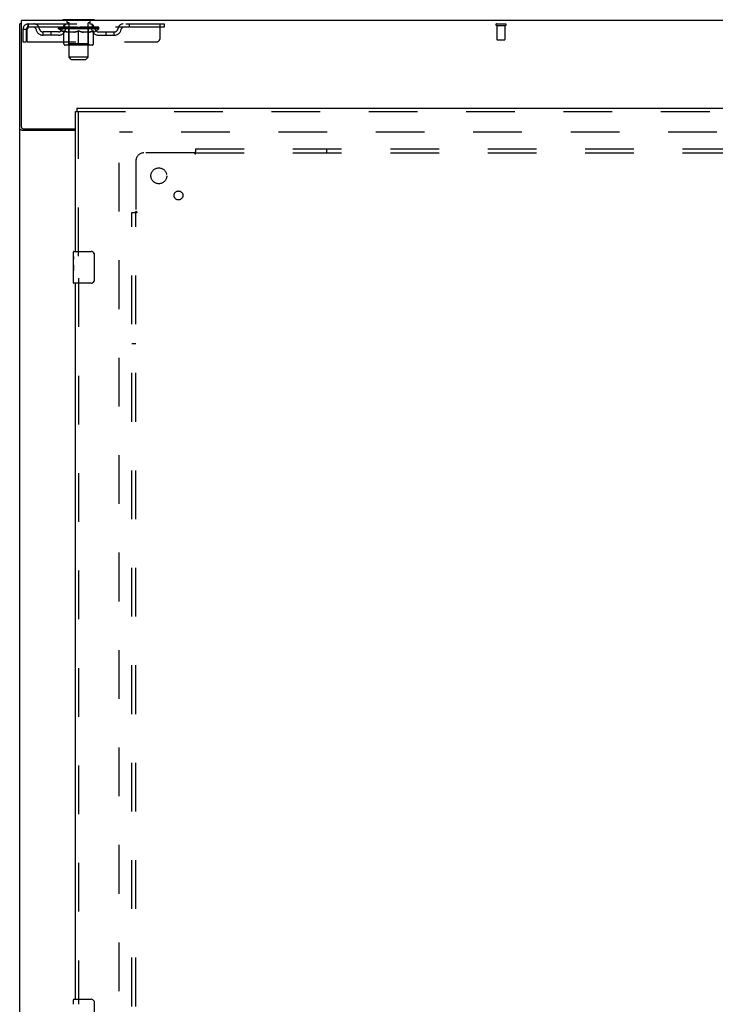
# Model space of a CAD drawing. Header units: inches. Extents: x 0 to 278, y 0 to 180.
# Tile 58 of 76: x 53 to 75, y 104 to 134. Entities that reach past the tile are written whole.
import ezdxf

# ---------------------------------------------------------------- set-up
doc = ezdxf.new("R2010")
doc.units = ezdxf.units.IN
doc.header["$LTSCALE"] = 15.310625
doc.header["$MEASUREMENT"] = 0
doc.linetypes.add('HIDDEN', pattern=[0.2, 0.1, -0.1])
doc.layers.get('0').update_dxf_attribs({"linetype": 'CONTINUOUS'})
for name, color, linetype in [('DEFAULT_2', 8, 'HIDDEN'), ('LEFTHAND_DOOR_ASSEMBLY', 7, 'CONTINUOUS'), ('SUBPANEL', 7, 'CONTINUOUS')]:
    doc.layers.add(name, color=color, linetype=linetype)

msp = doc.modelspace()

# ---------------------------------------------------------------- linework, layer by layer
at = {"color": 3, "linetype": 'Continuous'}
for p, q in [((53.254, 48.559), (53.254, 134.351)), ((53.306, 131.119), (53.306, 134.455)), ((130.952, 134.455), (53.306, 134.455)), ((55.004, 131.007), (53.324, 131.007)), ((53.366, 131.059), (55.004, 131.059))]:
    msp.add_line(p, q, dxfattribs=at)
at = {"color": 7, "linetype": 'Continuous'}
for p, q in [((53.306, 134.351), (53.254, 134.351)), ((54.608, 134.485), (54.608, 134.455)), ((55.608, 134.485), (54.608, 134.485)), ((55.608, 134.485), (55.608, 134.455))]:
    msp.add_line(p, q, dxfattribs=at)
at = {"color": 3, "linetype": 'Continuous'}
for points in [[(53.297, 131.019), (53.289, 131.022), (53.285, 131.023), (53.281, 131.025), (53.278, 131.026), (53.274, 131.028), (53.271, 131.029), (53.269, 131.03), (53.266, 131.032), (53.263, 131.034), (53.261, 131.035), (53.259, 131.037), (53.257, 131.039), (53.256, 131.04), (53.255, 131.042), (53.254, 131.044), (53.254, 131.046), (53.254, 131.048)], [(53.324, 131.007), (53.322, 131.009), (53.319, 131.011), (53.316, 131.012), (53.313, 131.014), (53.309, 131.015), (53.306, 131.017), (53.302, 131.018), (53.297, 131.019)]]:
    msp.add_lwpolyline(points, dxfattribs=at)
msp.add_arc((53.366, 131.119), 0.06, 180, 270, dxfattribs=at)
at = {"layer": 'DEFAULT_2', "color": 8, "linetype": 'HIDDEN'}
for p, q in [((53.525, 134.351), (53.525, 134.247)), ((53.525, 134.351), (57.795, 134.351)), ((54.67, 134.247), (54.67, 134.351)), ((54.705, 134.485), (54.705, 134.455)), ((54.743, 134.395), (54.743, 134.475)), ((54.813, 134.385), (54.753, 134.385)), ((54.808, 133.304), (54.808, 134.375)), ((55.463, 134.385), (55.403, 134.385)), ((55.408, 133.304), (55.408, 134.375)), ((55.473, 134.395), (55.473, 134.475)), ((55.511, 134.485), (55.511, 134.455)), ((55.545, 134.247), (55.545, 134.351)), ((56.695, 134.351), (56.695, 134.247)), ((57.67, 133.914), (57.67, 134.351)), ((57.795, 134.351), (57.795, 134.247)), ((68.244, 134.351), (68.528, 134.351)), ((68.244, 134.308), (68.528, 134.308)), ((68.262, 134.308), (68.262, 133.861)), ((68.51, 134.308), (68.51, 133.861)), ((53.358, 134.184), (53.358, 133.789)), ((53.358, 134.184), (53.462, 134.184)), ((53.462, 134.184), (53.462, 133.789)), ((53.492, 133.789), (53.492, 134.184)), ((57.795, 134.247), (53.525, 134.247)), ((53.993, 133.996), (53.993, 134.1)), ((54.476, 134.1), (53.993, 134.1)), ((54.476, 133.996), (53.993, 133.996)), ((54.243, 133.996), (54.243, 134.1)), ((54.475, 134.201), (54.475, 134.247)), ((54.634, 134.089), (54.475, 134.201)), ((55.741, 134.201), (54.475, 134.201)), ((54.484, 134.241), (54.484, 134.247)), ((54.493, 134.238), (54.493, 134.241)), ((54.493, 134.238), (55.723, 134.238)), ((54.502, 134.238), (54.502, 134.241)), ((54.503, 134.238), (54.503, 134.241)), ((54.513, 134.241), (54.513, 134.247)), ((54.529, 134.238), (54.529, 134.241)), ((54.531, 134.238), (54.531, 134.241)), ((54.559, 134.241), (54.559, 134.247)), ((54.574, 134.238), (54.574, 134.241)), ((54.577, 134.238), (54.577, 134.241)), ((54.781, 134.241), (54.58, 134.241)), ((54.623, 134.241), (54.623, 134.247)), ((54.624, 134.238), (54.624, 134.241)), ((54.625, 134.238), (54.625, 134.241)), ((54.628, 134.238), (54.628, 134.241)), ((54.634, 134.089), (54.644, 134.089)), ((54.635, 134.238), (54.635, 134.241)), ((54.635, 134.238), (54.635, 134.241)), ((54.638, 134.238), (54.638, 134.241)), ((54.642, 134.238), (54.642, 134.242)), ((54.644, 133.726), (54.644, 134.133)), ((54.646, 134.238), (54.646, 134.241)), ((54.66, 134.238), (54.66, 134.241)), ((54.678, 134.238), (54.678, 134.241)), ((54.679, 134.238), (54.679, 134.243)), ((54.699, 134.238), (54.699, 134.241)), ((54.701, 134.241), (54.701, 134.247)), ((54.71, 134.238), (54.71, 134.241)), ((54.715, 134.238), (54.715, 134.241)), ((54.724, 134.238), (54.724, 134.241)), ((54.735, 134.238), (54.735, 134.245)), ((54.751, 134.238), (54.751, 134.241)), ((54.754, 134.238), (54.754, 134.241)), ((54.781, 134.238), (54.781, 134.241)), ((54.848, 134.241), (54.786, 134.241)), ((54.966, 134.089), (54.787, 134.089)), ((54.791, 134.241), (54.791, 134.247)), ((54.795, 133.729), (54.795, 134.198)), ((54.798, 134.238), (54.798, 134.241)), ((54.803, 134.238), (54.803, 134.241)), ((54.809, 134.238), (54.809, 134.246)), ((54.813, 134.238), (54.813, 134.241)), ((54.824, 134.238), (54.824, 134.241)), ((54.848, 134.238), (54.848, 134.241)), ((54.923, 134.241), (54.864, 134.241)), ((54.884, 134.238), (54.884, 134.241)), ((54.891, 134.241), (54.891, 134.247)), ((54.895, 134.238), (54.895, 134.241)), ((54.897, 134.238), (54.897, 134.247)), ((54.9, 134.238), (54.9, 134.241)), ((54.907, 134.238), (54.907, 134.241)), ((54.923, 134.238), (54.923, 134.241)), ((55.003, 134.241), (54.949, 134.241)), ((54.962, 134.238), (54.962, 134.241)), ((54.993, 134.241), (55.108, 134.247)), ((54.998, 134.241), (54.998, 134.247)), ((54.998, 134.241), (54.998, 134.247)), ((54.998, 134.247), (54.998, 134.247)), ((54.998, 134.238), (54.998, 134.241)), ((55.002, 134.238), (55.002, 134.241)), ((55.003, 134.238), (55.003, 134.241)), ((55.004, 134.238), (55.004, 134.241)), ((55.087, 134.241), (55.039, 134.241)), ((55.044, 134.238), (55.044, 134.241)), ((55.087, 134.238), (55.087, 134.241)), ((55.105, 134.241), (55.105, 134.241)), ((55.105, 134.238), (55.105, 134.241)), ((55.105, 134.238), (55.105, 134.241)), ((55.108, 134.241), (55.108, 134.247)), ((55.108, 133.689), (55.108, 134.133)), ((55.11, 134.238), (55.11, 134.241)), ((55.11, 134.238), (55.11, 134.241)), ((55.11, 134.241), (55.11, 134.241)), ((55.112, 134.241), (55.177, 134.241)), ((55.129, 134.238), (55.129, 134.241)), ((55.145, 134.241), (55.145, 134.245)), ((55.145, 134.245), (55.222, 134.241)), ((55.166, 134.241), (55.166, 134.244)), ((55.171, 134.238), (55.171, 134.241)), ((55.212, 134.238), (55.212, 134.241)), ((55.212, 134.238), (55.212, 134.241)), ((55.212, 134.241), (55.267, 134.241)), ((55.213, 134.238), (55.213, 134.241)), ((55.217, 134.241), (55.217, 134.247)), ((55.217, 134.247), (55.218, 134.247)), ((55.217, 134.238), (55.217, 134.241)), ((55.218, 134.241), (55.218, 134.247)), ((55.429, 134.089), (55.249, 134.089)), ((55.254, 134.238), (55.254, 134.241)), ((55.293, 134.238), (55.293, 134.241)), ((55.293, 134.241), (55.352, 134.241)), ((55.308, 134.238), (55.308, 134.241)), ((55.316, 134.238), (55.316, 134.241)), ((55.318, 134.238), (55.318, 134.247)), ((55.321, 134.238), (55.321, 134.241)), ((55.324, 134.241), (55.324, 134.247)), ((55.332, 134.238), (55.332, 134.241)), ((55.368, 134.238), (55.368, 134.241)), ((55.368, 134.241), (55.43, 134.241)), ((55.392, 134.238), (55.392, 134.241)), ((55.403, 134.238), (55.403, 134.241)), ((55.407, 134.238), (55.407, 134.246)), ((55.413, 134.238), (55.413, 134.241)), ((55.418, 134.238), (55.418, 134.241)), ((55.421, 133.729), (55.421, 134.198)), ((55.424, 134.241), (55.424, 134.247)), ((55.435, 134.238), (55.435, 134.241)), ((55.435, 134.241), (55.636, 134.241)), ((55.462, 134.238), (55.462, 134.241)), ((55.465, 134.238), (55.465, 134.241)), ((55.48, 134.238), (55.48, 134.245)), ((55.492, 134.238), (55.492, 134.241)), ((55.501, 134.238), (55.501, 134.241)), ((55.505, 134.238), (55.505, 134.241)), ((55.515, 134.241), (55.515, 134.247)), ((55.516, 134.238), (55.516, 134.241)), ((55.537, 134.238), (55.537, 134.243)), ((55.537, 134.238), (55.537, 134.241)), ((55.555, 134.238), (55.555, 134.241)), ((55.569, 134.238), (55.569, 134.241)), ((55.571, 133.726), (55.571, 134.133)), ((55.571, 134.089), (55.582, 134.089)), ((55.574, 134.238), (55.574, 134.242)), ((55.577, 134.238), (55.577, 134.241)), ((55.581, 134.238), (55.581, 134.241)), ((55.581, 134.238), (55.581, 134.241)), ((55.582, 134.089), (55.741, 134.201)), ((55.588, 134.238), (55.588, 134.241)), ((55.591, 134.238), (55.591, 134.241)), ((55.592, 134.238), (55.592, 134.241)), ((55.593, 134.241), (55.593, 134.247)), ((55.639, 134.238), (55.639, 134.241)), ((55.642, 134.238), (55.642, 134.241)), ((55.656, 134.241), (55.656, 134.247)), ((55.685, 134.238), (55.685, 134.241)), ((55.687, 134.238), (55.687, 134.241)), ((55.703, 134.241), (55.703, 134.247)), ((55.713, 134.238), (55.713, 134.241)), ((55.714, 134.238), (55.714, 134.241)), ((55.723, 134.238), (55.723, 134.241)), ((55.731, 134.241), (55.731, 134.247)), ((55.739, 134.1), (56.222, 134.1)), ((55.739, 133.996), (56.222, 133.996)), ((55.741, 134.201), (55.741, 134.247)), ((55.972, 133.996), (55.972, 134.1)), ((56.222, 133.996), (56.222, 134.1)), ((53.358, 133.789), (53.462, 133.789)), ((53.492, 133.789), (57.545, 133.789)), ((55.534, 133.689), (54.681, 133.689)), ((54.795, 133.729), (54.755, 133.689)), ((55.421, 133.729), (54.795, 133.729)), ((55.421, 133.729), (55.46, 133.689)), ((68.272, 133.851), (68.5, 133.851)), ((54.877, 133.235), (54.808, 133.304)), ((55.408, 133.304), (54.808, 133.304)), ((54.877, 133.235), (55.339, 133.235)), ((55.339, 133.235), (55.408, 133.304)), ((56.379, 51.903), (56.379, 131.007)), ((90.483, 130.955), (56.393, 130.955))]:
    msp.add_line(p, q, dxfattribs=at)
for points in [[(53.525, 134.351), (53.522, 134.35), (53.52, 134.347), (53.518, 134.342), (53.515, 134.335), (53.513, 134.326), (53.511, 134.315), (53.508, 134.303), (53.506, 134.289), (53.504, 134.273), (53.501, 134.257), (53.499, 134.24), (53.496, 134.222), (53.494, 134.203), (53.492, 134.184)], [(53.525, 134.247), (53.522, 134.247), (53.52, 134.246), (53.518, 134.244), (53.515, 134.241), (53.513, 134.238), (53.511, 134.234), (53.508, 134.229), (53.506, 134.224), (53.504, 134.218), (53.501, 134.212), (53.499, 134.205), (53.496, 134.198), (53.494, 134.192), (53.492, 134.184)], [(54.644, 134.133), (54.67, 134.123), (54.695, 134.114), (54.72, 134.106), (54.745, 134.099), (54.77, 134.094), (54.794, 134.089)], [(54.787, 134.089), (54.763, 134.094), (54.74, 134.1), (54.716, 134.106), (54.693, 134.114), (54.669, 134.122), (54.644, 134.132)], [(54.957, 134.089), (54.982, 134.094), (55.007, 134.099), (55.031, 134.106), (55.057, 134.114), (55.082, 134.123), (55.108, 134.133)], [(55.108, 134.131), (55.083, 134.122), (55.06, 134.113), (55.036, 134.106), (55.013, 134.099), (54.99, 134.094), (54.966, 134.089)], [(55.108, 134.133), (55.134, 134.123), (55.159, 134.114), (55.184, 134.106), (55.209, 134.099), (55.234, 134.094), (55.259, 134.089)], [(55.249, 134.089), (55.226, 134.094), (55.202, 134.099), (55.179, 134.106), (55.156, 134.113), (55.132, 134.122), (55.108, 134.131)], [(55.421, 134.089), (55.446, 134.094), (55.471, 134.099), (55.496, 134.106), (55.52, 134.114), (55.546, 134.123), (55.571, 134.133)], [(55.571, 134.132), (55.547, 134.122), (55.523, 134.114), (55.499, 134.106), (55.475, 134.099), (55.452, 134.094), (55.429, 134.089)]]:
    msp.add_lwpolyline(points, dxfattribs=at)
for centre, radius, start, end in [((53.525, 134.184), 0.167, 90, 180), ((53.704, 134.184), 0.167, 8.0716, 90), ((54.765, 134.184), 0.167, 90, 171.9284), ((54.733, 134.475), 0.01, 0, 90), ((54.753, 134.395), 0.01, 180, 270), ((54.798, 134.375), 0.01, 0, 90), ((55.418, 134.375), 0.01, 90, 180), ((55.45, 134.184), 0.167, 8.0716, 90), ((55.463, 134.395), 0.01, 270, 360), ((55.483, 134.475), 0.01, 90, 180), ((56.511, 134.184), 0.167, 90, 171.9284), ((68.244, 134.33), 0.0215, 90, 270), ((68.528, 134.33), 0.0215, 270, 90), ((53.525, 134.184), 0.063, 90, 180), ((53.705, 134.185), 0.0625, 7.9863, 90), ((53.993, 134.225), 0.229, 187.9863, 270), ((53.993, 134.225), 0.125, 188.0716, 270), ((54.476, 134.225), 0.125, 270, 351.9284), ((54.476, 134.225), 0.229, 270, 352.0137), ((54.765, 134.185), 0.0625, 90, 172.0137), ((54.755, 134.198), 0.0398, 0, 90), ((55.46, 134.198), 0.0398, 90, 180), ((55.451, 134.185), 0.0625, 7.9863, 90), ((55.739, 134.225), 0.229, 187.9863, 270), ((55.739, 134.225), 0.125, 188.0716, 270), ((56.222, 134.225), 0.125, 270, 351.9284), ((56.222, 134.225), 0.229, 270, 352.0137), ((56.511, 134.185), 0.0625, 90, 172.0137), ((54.681, 133.726), 0.0371, 180, 270), ((55.534, 133.726), 0.0371, 270, 360), ((57.545, 133.914), 0.125, 270, 360), ((68.272, 133.861), 0.01, 180, 270), ((68.5, 133.861), 0.01, 270, 360)]:
    msp.add_arc(centre, radius, start, end, dxfattribs=at)
for centre, major_axis, ratio, start_param, end_param in [((54.455, 134.236), (0.198, 0), 0.060556, 0.430652, 1.470503), ((55.108, 134.247), (0.633, 0.007), 0.05963, 2.96643, 3.140963), ((55.108, 134.247), (0.633, 0), 0.060556, -3.141593, -2.96706), ((54.455, 134.229), (0.198, 0.002), 0.05963, 1.376596, 1.469874), ((54.43, 134.236), (0.198, 0.002), 0.05963, 0.25549, 1.295341), ((54.499, 134.236), (0.198, -0.002), 0.05963, 0.605815, 1.645666), ((55.108, 134.247), (0.633, 0.013), 0.05688, 2.791345, 2.965878), ((55.108, 134.247), (0.633, -0.007), 0.05963, -2.96643, -2.791898), ((54.499, 134.229), (0.198, 0), 0.060556, 1.551758, 1.645036), ((54.43, 134.229), (0.198, 0.004), 0.05688, 1.20151, 1.294789), ((54.5, 134.231), (0.164, 0.002), 0.05963, 1.065228, 1.614276), ((54.48, 134.231), (0.164, 0.003), 0.05688, 0.890143, 1.43919), ((54.538, 134.231), (0.164, 0), 0.060556, 1.240391, 1.789438), ((54.427, 134.236), (0.198, 0.004), 0.05688, 0.080405, 1.120256), ((54.561, 134.236), (0.198, -0.004), 0.05688, 0.7809, 1.820751), ((55.108, 134.247), (0.633, 0.019), 0.052395, 2.616403, 2.790936), ((55.108, 134.247), (0.633, -0.013), 0.05688, -2.791345, -2.616812), ((54.561, 134.229), (0.198, -0.002), 0.05963, 1.72692, 1.820198), ((54.427, 134.229), (0.198, 0.006), 0.052395, 1.026568, 1.119847), ((54.48, 134.231), (0.164, 0.005), 0.052395, 0.715201, 1.264248), ((54.594, 134.231), (0.164, -0.002), 0.05963, 1.415553, 1.9646), ((54.641, 134.236), (0.198, -0.006), 0.052395, 0.955842, 1.995693), ((55.108, 134.247), (0.633, 0.025), 0.046319, 2.441654, 2.616187), ((55.108, 134.247), (0.633, -0.019), 0.052395, -2.616403, -2.44187), ((54.444, 134.236), (0.198, 0.006), 0.052395, -0.094537, 0.945314), ((54.641, 134.229), (0.198, -0.004), 0.05688, 1.902006, 1.995284), ((54.444, 134.229), (0.198, 0.008), 0.046319, 0.851819, 0.945098), ((54.498, 134.231), (0.164, 0.006), 0.046319, 0.540452, 1.089499), ((54.665, 134.231), (0.164, -0.003), 0.05688, 1.590638, 2.139686), ((54.734, 134.236), (0.198, -0.008), 0.046319, 1.130591, 2.170442), ((55.108, 134.247), (0.633, 0.029), 0.038841, 2.267123, 2.441656), ((55.108, 134.247), (0.633, -0.025), 0.046319, -2.441654, -2.267121), ((54.481, 134.236), (0.198, 0.008), 0.046319, -0.269286, 0.770565), ((54.734, 134.229), (0.198, -0.006), 0.052395, 2.076947, 2.170226), ((54.481, 134.229), (0.198, 0.009), 0.038841, 0.677289, 0.770567), ((54.535, 134.231), (0.164, 0.008), 0.038841, 0.365921, 0.914969), ((54.749, 134.231), (0.164, -0.005), 0.052395, 1.76558, 2.314627), ((54.839, 134.236), (0.198, -0.009), 0.038841, 1.305122, 2.344973), ((55.108, 134.247), (0.633, 0.033), 0.030195, 2.09281, 2.267343), ((55.108, 134.247), (0.633, -0.029), 0.038841, -2.267123, -2.092591), ((54.537, 134.236), (0.198, 0.009), 0.038841, -0.443817, 0.596034), ((54.839, 134.229), (0.198, -0.008), 0.046319, 2.251696, 2.344975), ((54.537, 134.229), (0.198, 0.01), 0.030195, 0.502975, 0.596254), ((54.589, 134.231), (0.164, 0.009), 0.030195, 0.191608, 0.740655), ((54.845, 134.231), (0.164, -0.006), 0.046319, 1.940329, 2.489376), ((54.61, 134.236), (0.198, 0.01), 0.030195, -0.61813, 0.421721), ((54.952, 134.236), (0.198, -0.01), 0.030195, 1.479435, 2.519286), ((55.108, 134.247), (0.633, 0.036), 0.020645, 1.918687, 2.09322), ((55.108, 134.247), (0.633, -0.033), 0.030195, -2.09281, -1.918277), ((54.952, 134.229), (0.198, -0.009), 0.038841, 2.426227, 2.519505), ((54.61, 134.229), (0.198, 0.011), 0.020645, 0.328852, 0.422131), ((54.659, 134.231), (0.164, 0.009), 0.020645, 0.017485, 0.566532), ((54.948, 134.231), (0.164, -0.008), 0.038841, 2.11486, 2.663907), ((54.699, 134.236), (0.198, 0.011), 0.020645, -0.792253, 0.247598), ((55.07, 134.236), (0.198, -0.011), 0.020645, 1.653558, 2.693409), ((55.108, 134.247), (0.633, 0.038), 0.010478, 1.744704, 1.919237), ((55.108, 134.247), (0.633, -0.036), 0.020645, -1.918687, -1.744154), ((55.07, 134.229), (0.198, -0.01), 0.030195, 2.60054, 2.693819), ((54.699, 134.229), (0.198, 0.012), 0.010478, 0.154869, 0.248148), ((54.743, 134.231), (0.164, 0.01), 0.010478, 6.126688, 6.675735), ((55.057, 134.231), (0.164, -0.009), 0.030195, 2.289173, 2.83822), ((54.8, 134.236), (0.198, 0.012), 0.010478, -0.966236, -0.000846), ((55.189, 134.236), (0.198, -0.012), 0.010478, 1.827541, 2.867392), ((55.108, 134.247), (0.633, -0.038), 0.010478, -1.744704, -1.563007), ((55.189, 134.229), (0.198, -0.011), 0.020645, 2.774664, 2.867942), ((55.167, 134.231), (0.164, -0.009), 0.020645, 2.463296, 3.012344), ((55.027, 134.236), (0.198, 0.012), 0.010478, 0.274201, 1.314052), ((54.941, 134.231), (0.164, 0.01), 0.010478, -0.000483, 0.504314), ((54.911, 134.229), (0.198, 0.012), 0.010478, 0.099668, 0.192946), ((55.108, 134.247), (0.633, 0.038), 0.010478, -1.571421, -1.396888), ((55.305, 134.229), (0.198, -0.012), 0.010478, 2.74231, 2.948646), ((55.275, 134.231), (0.164, -0.01), 0.010478, 2.637279, 3.14189), ((55.146, 134.236), (0.198, 0.011), 0.020645, 0.448184, 1.488034), ((55.049, 134.231), (0.164, 0.009), 0.020645, 0.129249, 0.678296), ((55.027, 134.229), (0.198, 0.011), 0.020645, 0.273651, 0.366929), ((55.415, 134.236), (0.198, -0.012), 0.010478, -3.140747, -2.175357), ((55.108, 134.247), (0.633, 0.036), 0.020645, -1.397439, -1.222906), ((55.108, 134.247), (0.633, -0.038), 0.010478, 1.222355, 1.396888), ((55.264, 134.236), (0.198, 0.01), 0.030195, 0.622307, 1.662158), ((55.159, 134.231), (0.164, 0.009), 0.030195, 0.303372, 0.852419), ((55.472, 134.231), (0.164, -0.01), 0.010478, 2.749043, 3.29809), ((55.516, 134.236), (0.198, -0.011), 0.020645, 2.893995, 3.933846), ((55.146, 134.229), (0.198, 0.01), 0.030195, 0.447774, 0.541052), ((55.516, 134.229), (0.198, -0.012), 0.010478, 2.893445, 2.986723), ((55.108, 134.247), (0.633, 0.033), 0.030195, -1.223315, -1.048783), ((55.108, 134.247), (0.633, -0.036), 0.020645, 1.048373, 1.222906), ((55.377, 134.236), (0.198, 0.009), 0.038841, 0.79662, 1.836471), ((55.267, 134.231), (0.164, 0.008), 0.038841, 0.477686, 1.026733), ((55.556, 134.231), (0.164, -0.009), 0.020645, 2.57506, 3.124108), ((55.605, 134.236), (0.198, -0.01), 0.030195, 2.719872, 3.759723), ((55.481, 134.236), (0.198, 0.008), 0.046319, 0.971151, 2.011002), ((55.264, 134.229), (0.198, 0.009), 0.038841, 0.622087, 0.715366), ((55.605, 134.229), (0.198, -0.011), 0.020645, 2.719462, 2.812741), ((55.108, 134.247), (0.633, 0.029), 0.038841, -1.049002, -0.874469), ((55.108, 134.247), (0.633, -0.033), 0.030195, 0.87425, 1.048783), ((55.371, 134.231), (0.164, 0.006), 0.046319, 0.652216, 1.201263), ((55.575, 134.236), (0.198, 0.006), 0.052395, 1.1459, 2.185751), ((55.626, 134.231), (0.164, -0.009), 0.030195, 2.400937, 2.949985), ((55.679, 134.236), (0.198, -0.009), 0.038841, 2.545558, 3.585409), ((55.466, 134.231), (0.164, 0.005), 0.052395, 0.826965, 1.376012), ((55.377, 134.229), (0.198, 0.008), 0.046319, 0.796618, 0.889896), ((55.679, 134.229), (0.198, -0.01), 0.030195, 2.545339, 2.638617), ((55.654, 134.236), (0.198, 0.004), 0.05688, 1.320842, 2.360692), ((55.108, 134.247), (0.633, 0.025), 0.046319, -0.874471, -0.699939), ((55.108, 134.247), (0.633, -0.029), 0.038841, 0.699936, 0.874469), ((55.735, 134.236), (0.198, -0.008), 0.046319, 2.371028, 3.410879), ((55.681, 134.231), (0.164, -0.008), 0.038841, 2.226624, 2.775671), ((55.717, 134.236), (0.198, 0.002), 0.05963, 1.495927, 2.535778), ((55.551, 134.231), (0.164, 0.003), 0.05688, 1.001907, 1.550954), ((55.772, 134.236), (0.198, -0.006), 0.052395, 2.196279, 3.23613), ((55.481, 134.229), (0.198, 0.006), 0.052395, 0.971367, 1.064645), ((55.718, 134.231), (0.164, -0.006), 0.046319, 2.052093, 2.601141), ((55.761, 134.236), (0.198, 0), 0.060556, 1.671089, 2.71094), ((55.735, 134.229), (0.198, -0.009), 0.038841, 2.371026, 2.464304), ((55.789, 134.236), (0.198, -0.004), 0.05688, 2.021337, 3.061188), ((55.108, 134.247), (0.633, 0.019), 0.052395, -0.699723, -0.52519), ((55.108, 134.247), (0.633, -0.025), 0.046319, 0.525406, 0.699939), ((55.785, 134.236), (0.198, -0.002), 0.05963, 1.846251, 2.886102), ((55.622, 134.231), (0.164, 0.002), 0.05963, 1.176993, 1.72604), ((55.736, 134.231), (0.164, -0.005), 0.052395, 1.877344, 2.426392), ((55.677, 134.231), (0.164, 0), 0.060556, 1.352155, 1.901202), ((55.735, 134.231), (0.164, -0.003), 0.05688, 1.702402, 2.25145), ((55.716, 134.231), (0.164, -0.002), 0.05963, 1.527317, 2.076364), ((55.575, 134.229), (0.198, 0.004), 0.05688, 1.146309, 1.239587), ((55.772, 134.229), (0.198, -0.008), 0.046319, 2.196495, 2.289773), ((55.108, 134.247), (0.633, 0.013), 0.05688, -0.524781, -0.350248), ((55.108, 134.247), (0.633, -0.019), 0.052395, 0.350657, 0.52519), ((55.654, 134.229), (0.198, 0.002), 0.05963, 1.321394, 1.414673), ((55.789, 134.229), (0.198, -0.006), 0.052395, 2.021746, 2.115024), ((55.108, 134.247), (0.633, 0.007), 0.05963, -0.349695, -0.175162), ((55.108, 134.247), (0.633, -0.013), 0.05688, 0.175715, 0.350248), ((55.717, 134.229), (0.198, 0), 0.060556, 1.496556, 1.589835), ((55.785, 134.229), (0.198, -0.004), 0.05688, 1.846804, 1.940083), ((55.761, 134.229), (0.198, -0.002), 0.05963, 1.671719, 1.764997), ((55.108, 134.247), (0.633, 0), 0.060556, -0.174533, 0), ((55.108, 134.247), (0.633, -0.007), 0.05963, 0.000629, 0.175162)]:
    msp.add_ellipse(centre, major_axis=major_axis, ratio=ratio, start_param=start_param, end_param=end_param, dxfattribs=at)
at = {"layer": 'LEFTHAND_DOOR_ASSEMBLY', "color": 3, "linetype": 'Continuous'}
for p, q in [((55.004, 127.205), (55.004, 131.601)), ((55.046, 131.705), (91.149, 131.705)), ((55.004, 103.705), (55.004, 126.205))]:
    msp.add_line(p, q, dxfattribs=at)
at = {"layer": 'LEFTHAND_DOOR_ASSEMBLY', "color": 7, "linetype": 'Continuous'}
for p, q in [((55.004, 131.601), (55.046, 131.601)), ((55.046, 131.705), (55.046, 131.601)), ((54.944, 127.045), (54.944, 127.19)), ((54.959, 127.205), (55.499, 127.205)), ((54.944, 126.787), (54.944, 127.044)), ((54.949, 126.988), (54.944, 126.988)), ((54.951, 126.821), (54.951, 126.957)), ((55.599, 127.105), (55.599, 126.305)), ((54.944, 126.821), (54.951, 126.821)), ((54.944, 126.22), (54.944, 126.784)), ((54.945, 126.758), (54.944, 126.758)), ((54.944, 126.626), (54.95, 126.626)), ((54.944, 126.59), (54.951, 126.59)), ((54.951, 126.36), (54.951, 126.59)), ((54.944, 126.527), (54.951, 126.527)), ((54.944, 126.36), (54.951, 126.36)), ((55.499, 126.205), (54.959, 126.205)), ((54.944, 103.545), (54.944, 103.69)), ((54.959, 103.705), (55.499, 103.705)), ((55.599, 103.605), (55.599, 102.805))]:
    msp.add_line(p, q, dxfattribs=at)
at = {"layer": 'LEFTHAND_DOOR_ASSEMBLY', "color": 8, "linetype": 'HIDDEN'}
for p, q in [((55.046, 131.601), (91.149, 131.601)), ((55.108, 127.05), (55.108, 131.601)), ((55.108, 126.36), (55.108, 103.55))]:
    msp.add_line(p, q, dxfattribs=at)
at = {"layer": 'LEFTHAND_DOOR_ASSEMBLY', "color": 7, "linetype": 'Continuous'}
for points in [[(54.944, 127.045), (54.944, 127.041), (54.944, 127.036), (54.945, 127.031), (54.946, 127.018)], [(54.946, 127.018), (54.947, 127.01), (54.948, 127.002), (54.949, 126.994)], [(54.949, 126.994), (54.95, 126.985), (54.95, 126.976), (54.951, 126.966), (54.951, 126.957)], [(55.592, 127.142), (55.594, 127.136), (55.596, 127.13), (55.597, 127.124), (55.598, 127.118), (55.598, 127.112), (55.599, 127.105)], [(54.944, 126.787), (54.944, 126.779), (54.944, 126.77), (54.945, 126.76)], [(54.945, 126.76), (54.948, 126.726), (54.949, 126.714), (54.95, 126.702), (54.95, 126.689), (54.951, 126.676), (54.951, 126.663), (54.951, 126.651), (54.95, 126.638), (54.95, 126.625), (54.949, 126.613), (54.948, 126.601)], [(55.599, 126.305), (55.598, 126.299), (55.598, 126.293), (55.597, 126.287), (55.596, 126.281), (55.594, 126.275), (55.592, 126.269)], [(55.592, 103.642), (55.594, 103.636), (55.596, 103.63), (55.597, 103.624), (55.598, 103.618), (55.598, 103.612), (55.599, 103.605)]]:
    msp.add_lwpolyline(points, dxfattribs=at)
for centre, radius, start, end in [((54.959, 127.19), 0.015, 90, 180), ((55.499, 127.105), 0.1, 21.1999, 90), ((55.499, 126.305), 0.1, 270, 338.7946), ((54.959, 126.22), 0.015, 180, 270), ((54.959, 103.69), 0.015, 90, 180), ((55.499, 103.605), 0.1, 21.1999, 90)]:
    msp.add_arc(centre, radius, start, end, dxfattribs=at)
msp.add_ellipse((55.207, 126.621), major_axis=(0.263, 0), ratio=0.432808, start_param=3.141593, end_param=3.321581, dxfattribs=at)
at = {"layer": 'SUBPANEL', "color": 8, "linetype": 'HIDDEN'}
for p, q in [((58.75, 130.299), (57.16, 130.299)), ((58.768, 130.318), (58.761, 130.311)), ((58.785, 130.424), (58.785, 130.338)), ((58.785, 130.424), (125.473, 130.424)), ((58.785, 130.258), (58.785, 130.338)), ((58.785, 130.299), (125.473, 130.299)), ((62.91, 130.299), (62.91, 130.424)), ((56.91, 130.049), (56.91, 128.46)), ((56.785, 54.487), (56.785, 128.424)), ((56.785, 128.424), (56.871, 128.424)), ((56.871, 128.424), (56.951, 128.424)), ((56.91, 54.487), (56.91, 128.424)), ((56.91, 124.299), (56.785, 124.299))]:
    msp.add_line(p, q, dxfattribs=at)
for points in [[(58.761, 130.311), (58.759, 130.309), (58.757, 130.307), (58.755, 130.305), (58.753, 130.303), (58.751, 130.301), (58.75, 130.299)], [(58.759, 130.286), (58.758, 130.288), (58.756, 130.291), (58.754, 130.293), (58.753, 130.295), (58.751, 130.297), (58.75, 130.299)], [(58.785, 130.258), (58.783, 130.259), (58.781, 130.26), (58.779, 130.261), (58.778, 130.262), (58.776, 130.263), (58.774, 130.265), (58.773, 130.266), (58.771, 130.268), (58.769, 130.27), (58.768, 130.272), (58.767, 130.274), (58.765, 130.276), (58.764, 130.278), (58.762, 130.281), (58.759, 130.286)], [(58.785, 130.338), (58.783, 130.335), (58.781, 130.333), (58.78, 130.331), (58.778, 130.329), (58.776, 130.327), (58.775, 130.325), (58.773, 130.323), (58.771, 130.321), (58.77, 130.32), (58.768, 130.318)], [(56.871, 128.424), (56.874, 128.426), (56.876, 128.428), (56.878, 128.43), (56.881, 128.431), (56.883, 128.433), (56.885, 128.435), (56.886, 128.436), (56.888, 128.438), (56.89, 128.44), (56.891, 128.441), (56.896, 128.446)], [(56.896, 128.446), (56.898, 128.448), (56.9, 128.45), (56.903, 128.452), (56.905, 128.454), (56.906, 128.456), (56.908, 128.458), (56.91, 128.46)], [(56.929, 128.447), (56.924, 128.45), (56.921, 128.452), (56.919, 128.453), (56.916, 128.455), (56.914, 128.456), (56.912, 128.458), (56.91, 128.46)], [(56.951, 128.424), (56.95, 128.426), (56.949, 128.428), (56.948, 128.43), (56.947, 128.432), (56.946, 128.433), (56.945, 128.435), (56.943, 128.437), (56.941, 128.438), (56.939, 128.44), (56.938, 128.441), (56.936, 128.443), (56.933, 128.444), (56.931, 128.446), (56.929, 128.447)]]:
    msp.add_lwpolyline(points, dxfattribs=at)
for centre, radius in [((57.629, 129.58), 0.25), ((58.247, 128.962), 0.141)]:
    msp.add_circle(centre, radius, dxfattribs=at)
msp.add_arc((57.16, 130.049), 0.25, 90, 180, dxfattribs=at)

doc.saveas('drawing.dxf')
